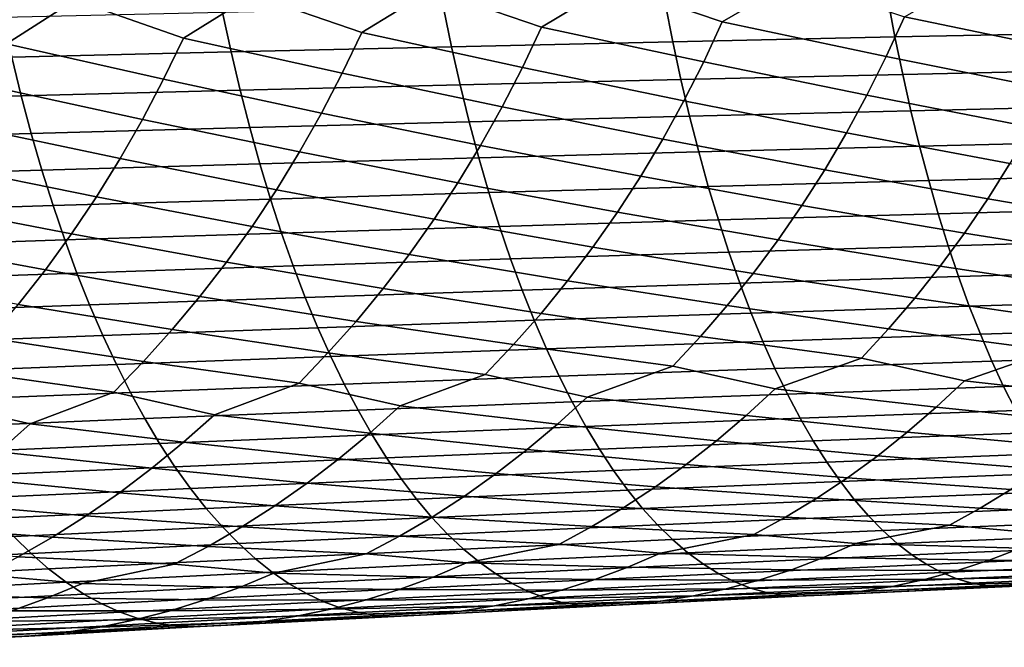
# Model space of a CAD drawing. Header units: metres. Extents: x -240 to 45, y -77 to 27.
# Tile 217 of 256: x -132.63 to -123.21, y -11.44 to -5.45. Entities that reach past the tile are written whole.
import ezdxf

# ---------------------------------------------------------------- set-up
doc = ezdxf.new("R2010")
doc.units = ezdxf.units.M
doc.layers.add('solid_102011X2', color=7, linetype='CONTINUOUS')

msp = doc.modelspace()

# ---------------------------------------------------------------- linework, layer by layer
at = {"layer": 'solid_102011X2'}
for points in [[(-125.910057, -5.467137, 351.451813), (-126.960518, -5.109816, 350.715637), (-126.503014, -4.702684, 350.723907), (-125.220436, -5.063738, 351.547668)], [(-129.359665, -5.568581, 349.746002), (-130.402954, -5.206533, 348.961426), (-129.938507, -4.791119, 348.984985), (-128.688156, -5.157418, 349.853363)], [(-127.641075, -5.51705, 350.61377), (-128.688156, -5.157418, 349.853363), (-128.227127, -4.746205, 349.869293), (-126.960518, -5.109816, 350.715637)], [(-132.757919, -5.676454, 347.923279), (-133.792282, -5.309257, 347.090515), (-133.32132, -4.885087, 347.129272), (-132.104462, -5.25715, 348.040283)], [(-131.06543, -5.62172, 348.848999), (-132.104462, -5.25715, 348.040283), (-131.636703, -4.837417, 348.071472), (-130.402954, -5.206533, 348.961426)], [(-124.341141, -5.797215, 352.422791), (-125.910057, -5.467137, 351.451813), (-125.220436, -5.063738, 351.547668), (-124.167023, -5.418855, 352.259583)], [(-122.582481, -5.747234, 353.201263), (-124.167023, -5.418855, 352.259583), (-123.468346, -5.019194, 352.348999), (-122.412384, -5.372215, 353.036621)], [(-127.823227, -5.902432, 350.774078), (-129.359665, -5.568581, 349.746002), (-128.688156, -5.157418, 349.853363), (-127.641075, -5.51705, 350.61377)], [(-126.088196, -5.848952, 351.613556), (-127.641075, -5.51705, 350.61377), (-126.960518, -5.109816, 350.715637), (-125.910057, -5.467137, 351.451813)], [(-131.255585, -6.014572, 349.006378), (-132.757919, -5.676454, 347.923279), (-132.104462, -5.25715, 348.040283), (-131.06543, -5.62172, 348.848999)], [(-129.545822, -5.957643, 349.904846), (-131.06543, -5.62172, 348.848999), (-130.402954, -5.206533, 348.961426), (-129.359665, -5.568581, 349.746002)], [(-126.45787, -5.287278, 371.92215), (-126.384621, -5.656425, 371.71933), (-124.258102, -5.610872, 372.384796), (-124.327484, -5.244699, 372.587158)], [(-124.327484, -5.244699, 372.587158), (-124.258102, -5.610872, 372.384796), (-122.122787, -5.567054, 373.017334), (-122.188316, -5.203743, 373.219208)], [(-130.691223, -5.37723, 370.494934), (-130.610184, -5.752664, 370.291229), (-128.502075, -5.703695, 371.021332), (-128.579208, -5.33146, 371.224579)], [(-128.579208, -5.33146, 371.224579), (-128.502075, -5.703695, 371.021332), (-126.384621, -5.656425, 371.71933), (-126.45787, -5.287278, 371.92215)], [(-132.793655, -5.424571, 369.733551), (-132.708694, -5.803315, 369.529419), (-130.610184, -5.752664, 370.291229), (-130.691223, -5.37723, 370.494934)], [(-124.167023, -5.418855, 352.259583), (-122.582481, -5.747234, 353.201263), (-122.763603, -6.113874, 353.377075), (-124.341141, -5.797215, 352.422791)], [(-127.641075, -5.51705, 350.61377), (-126.088196, -5.848952, 351.613556), (-126.277885, -6.222272, 351.786285), (-127.823227, -5.902432, 350.774078)], [(-125.910057, -5.467137, 351.451813), (-124.341141, -5.797215, 352.422791), (-124.52655, -6.16714, 352.597076), (-126.088196, -5.848952, 351.613556)], [(-131.06543, -5.62172, 348.848999), (-129.545822, -5.957643, 349.904846), (-129.74408, -6.338083, 350.074524), (-131.255585, -6.014572, 349.006378)], [(-129.359665, -5.568581, 349.746002), (-127.823227, -5.902432, 350.774078), (-128.017197, -6.279258, 350.945282), (-129.545822, -5.957643, 349.904846)], [(-126.384621, -5.656425, 371.71933), (-126.306503, -6.016821, 371.503021), (-124.184113, -5.968364, 372.168976), (-124.258102, -5.610872, 372.384796)], [(-124.258102, -5.610872, 372.384796), (-124.184113, -5.968364, 372.168976), (-122.052902, -5.921753, 372.802002), (-122.122787, -5.567054, 373.017334)], [(-132.757919, -5.676454, 347.923279), (-131.255585, -6.014572, 349.006378), (-131.458115, -6.398735, 349.1745), (-132.952087, -6.073206, 348.079193)], [(-130.610184, -5.752664, 370.291229), (-130.523758, -6.1192, 370.073975), (-128.4198, -6.067106, 370.804565), (-128.502075, -5.703695, 371.021332)], [(-128.502075, -5.703695, 371.021332), (-128.4198, -6.067106, 370.804565), (-126.306503, -6.016821, 371.503021), (-126.384621, -5.656425, 371.71933)], [(-134.797318, -5.855628, 368.736328), (-134.702499, -6.228736, 368.518127), (-132.618073, -6.173083, 369.311676), (-132.708694, -5.803315, 369.529419)], [(-132.708694, -5.803315, 369.529419), (-132.618073, -6.173083, 369.311676), (-130.523758, -6.1192, 370.073975), (-130.610184, -5.752664, 370.291229)], [(-124.341141, -5.797215, 352.422791), (-122.763603, -6.113874, 353.377075), (-122.95546, -6.471582, 353.563812), (-124.52655, -6.16714, 352.597076)], [(-127.823227, -5.902432, 350.774078), (-126.277885, -6.222272, 351.786285), (-126.478851, -6.586534, 351.969788), (-128.017197, -6.279258, 350.945282)], [(-126.088196, -5.848952, 351.613556), (-124.52655, -6.16714, 352.597076), (-124.722961, -6.52807, 352.782166), (-126.277885, -6.222272, 351.786285)], [(-124.184113, -5.968364, 372.168976), (-124.105606, -6.316617, 371.940002), (-121.97876, -6.267285, 372.573517), (-122.052902, -5.921753, 372.802002)], [(-131.255585, -6.014572, 349.006378), (-129.74408, -6.338083, 350.074524), (-129.954132, -6.709327, 350.254761), (-131.458115, -6.398735, 349.1745)], [(-129.545822, -5.957643, 349.904846), (-128.017197, -6.279258, 350.945282), (-128.222702, -6.646958, 351.127136), (-129.74408, -6.338083, 350.074524)], [(-128.4198, -6.067106, 370.804565), (-128.33252, -6.421127, 370.574524), (-126.223618, -6.367904, 371.273529), (-126.306503, -6.016821, 371.503021)], [(-126.306503, -6.016821, 371.503021), (-126.223618, -6.367904, 371.273529), (-124.105606, -6.316617, 371.940002), (-124.184113, -5.968364, 372.168976)], [(-132.952087, -6.073206, 348.079193), (-131.458115, -6.398735, 349.1745), (-131.672714, -6.773628, 349.353149), (-133.15889, -6.461199, 348.245758)], [(-132.618073, -6.173083, 369.311676), (-132.521927, -6.533299, 369.080688), (-130.432053, -6.476266, 369.843445), (-130.523758, -6.1192, 370.073975)], [(-130.523758, -6.1192, 370.073975), (-130.432053, -6.476266, 369.843445), (-128.33252, -6.421127, 370.574524), (-128.4198, -6.067106, 370.804565)], [(-134.702499, -6.228736, 368.518127), (-134.601883, -6.592207, 368.286652), (-132.521927, -6.533299, 369.080688), (-132.618073, -6.173083, 369.311676)], [(-124.52655, -6.16714, 352.597076), (-122.95546, -6.471582, 353.563812), (-123.157768, -6.819822, 353.761169), (-124.722961, -6.52807, 352.782166)], [(-128.017197, -6.279258, 350.945282), (-126.478851, -6.586534, 351.969788), (-126.690773, -6.941194, 352.163757), (-128.222702, -6.646958, 351.127136)], [(-126.277885, -6.222272, 351.786285), (-124.722961, -6.52807, 352.782166), (-124.930084, -6.879468, 352.977844), (-126.478851, -6.586534, 351.969788)], [(-124.105606, -6.316617, 371.940002), (-124.022713, -6.655101, 371.698212), (-121.900467, -6.603125, 372.332306), (-121.97876, -6.267285, 372.573517)], [(-131.458115, -6.398735, 349.1745), (-129.954132, -6.709327, 350.254761), (-130.175659, -7.070822, 350.445343), (-131.672714, -6.773628, 349.353149)], [(-129.74408, -6.338083, 350.074524), (-128.222702, -6.646958, 351.127136), (-128.439438, -7.004983, 351.319427), (-129.954132, -6.709327, 350.254761)], [(-128.33252, -6.421127, 370.574524), (-128.240372, -6.765219, 370.331665), (-126.136108, -6.709139, 371.031189), (-126.223618, -6.367904, 371.273529)], [(-126.223618, -6.367904, 371.273529), (-126.136108, -6.709139, 371.031189), (-124.022713, -6.655101, 371.698212), (-124.105606, -6.316617, 371.940002)], [(-133.15889, -6.461199, 348.245758), (-131.672714, -6.773628, 349.353149), (-131.899033, -7.138694, 349.542023), (-133.378036, -6.839846, 348.42276)], [(-132.521927, -6.533299, 369.080688), (-132.420425, -6.883414, 368.836761), (-130.335236, -6.823317, 369.600067), (-130.432053, -6.476266, 369.843445)], [(-130.432053, -6.476266, 369.843445), (-130.335236, -6.823317, 369.600067), (-128.240372, -6.765219, 370.331665), (-128.33252, -6.421127, 370.574524)], [(-134.601883, -6.592207, 368.286652), (-134.495651, -6.945487, 368.042236), (-132.420425, -6.883414, 368.836761), (-132.521927, -6.533299, 369.080688)], [(-126.478851, -6.586534, 351.969788), (-124.930084, -6.879468, 352.977844), (-125.147858, -7.220805, 353.183685), (-126.690773, -6.941194, 352.163757)], [(-124.722961, -6.52807, 352.782166), (-123.157768, -6.819822, 353.761169), (-123.370483, -7.158072, 353.968781), (-124.930084, -6.879468, 352.977844)], [(-128.222702, -6.646958, 351.127136), (-126.690773, -6.941194, 352.163757), (-126.913612, -7.285719, 352.367859), (-128.439438, -7.004983, 351.319427)], [(-126.136108, -6.709139, 371.031189), (-126.044098, -7.039996, 370.776428), (-123.93557, -6.98329, 371.444), (-124.022713, -6.655101, 371.698212)], [(-124.022713, -6.655101, 371.698212), (-123.93557, -6.98329, 371.444), (-121.818161, -6.928749, 372.078674), (-121.900467, -6.603125, 372.332306)], [(-131.672714, -6.773628, 349.353149), (-130.175659, -7.070822, 350.445343), (-130.4086, -7.422025, 350.645874), (-131.899033, -7.138694, 349.542023)], [(-130.335236, -6.823317, 369.600067), (-130.233444, -7.159815, 369.344177), (-128.143478, -7.098845, 370.076324), (-128.240372, -6.765219, 370.331665)], [(-129.954132, -6.709327, 350.254761), (-128.439438, -7.004983, 351.319427), (-128.667328, -7.352798, 351.521729), (-130.175659, -7.070822, 350.445343)], [(-128.240372, -6.765219, 370.331665), (-128.143478, -7.098845, 370.076324), (-126.044098, -7.039996, 370.776428), (-126.136108, -6.709139, 371.031189)], [(-133.378036, -6.839846, 348.42276), (-131.899033, -7.138694, 349.542023), (-132.137039, -7.493385, 349.740784), (-133.609161, -7.208584, 348.609955)], [(-132.420425, -6.883414, 368.836761), (-132.31369, -7.222883, 368.580322), (-130.233444, -7.159815, 369.344177), (-130.335236, -6.823317, 369.600067)], [(-123.157768, -6.819822, 353.761169), (-121.581879, -7.097535, 354.722595), (-121.799896, -7.422377, 354.941772), (-123.370483, -7.158072, 353.968781)], [(-134.495651, -6.945487, 368.042236), (-134.383972, -7.288027, 367.785248), (-132.31369, -7.222883, 368.580322), (-132.420425, -6.883414, 368.836761)], [(-126.690773, -6.941194, 352.163757), (-125.147858, -7.220805, 353.183685), (-125.376503, -7.551574, 353.39917), (-126.913612, -7.285719, 352.367859)], [(-124.930084, -6.879468, 352.977844), (-123.370483, -7.158072, 353.968781), (-123.593811, -7.485827, 354.186127), (-125.147858, -7.220805, 353.183685)], [(-123.93557, -6.98329, 371.444), (-123.844292, -7.300671, 371.177765), (-121.731956, -7.243649, 371.813049), (-121.818161, -6.928749, 372.078674)], [(-128.439438, -7.004983, 351.319427), (-126.913612, -7.285719, 352.367859), (-127.147552, -7.619599, 352.581482), (-128.667328, -7.352798, 351.521729)], [(-128.143478, -7.098845, 370.076324), (-128.042007, -7.421486, 369.808899), (-125.947731, -7.359957, 370.509583), (-126.044098, -7.039996, 370.776428)], [(-126.044098, -7.039996, 370.776428), (-125.947731, -7.359957, 370.509583), (-123.844292, -7.300671, 371.177765), (-123.93557, -6.98329, 371.444)], [(-131.899033, -7.138694, 349.542023), (-130.4086, -7.422025, 350.645874), (-130.653152, -7.762418, 350.855804), (-132.137039, -7.493385, 349.740784)], [(-130.175659, -7.070822, 350.445343), (-128.667328, -7.352798, 351.521729), (-128.90657, -7.689887, 351.733521), (-130.4086, -7.422025, 350.645874)], [(-130.233444, -7.159815, 369.344177), (-130.126816, -7.485233, 369.076141), (-128.042007, -7.421486, 369.808899), (-128.143478, -7.098845, 370.076324)], [(-123.370483, -7.158072, 353.968781), (-121.799896, -7.422377, 354.941772), (-122.027031, -7.736274, 355.170837), (-123.593811, -7.485827, 354.186127)], [(-134.383972, -7.288027, 367.785248), (-134.266983, -7.619292, 367.516083), (-132.201904, -7.551176, 368.311737), (-132.31369, -7.222883, 368.580322)], [(-133.609161, -7.208584, 348.609955), (-132.137039, -7.493385, 349.740784), (-132.386871, -7.837178, 349.948853), (-133.852219, -7.56686, 348.806946)], [(-132.31369, -7.222883, 368.580322), (-132.201904, -7.551176, 368.311737), (-130.126816, -7.485233, 369.076141), (-130.233444, -7.159815, 369.344177)], [(-125.147858, -7.220805, 353.183685), (-123.593811, -7.485827, 354.186127), (-123.8265, -7.802563, 354.413269), (-125.376503, -7.551574, 353.39917)], [(-123.844292, -7.300671, 371.177765), (-123.749039, -7.606762, 370.899933), (-121.641991, -7.547348, 371.535828), (-121.731956, -7.243649, 371.813049)], [(-126.913612, -7.285719, 352.367859), (-125.376503, -7.551574, 353.39917), (-125.614731, -7.871243, 353.62442), (-127.147552, -7.619599, 352.581482)], [(-125.947731, -7.359957, 370.509583), (-125.847168, -7.668538, 370.23111), (-123.749039, -7.606762, 370.899933), (-123.844292, -7.300671, 371.177765)], [(-130.4086, -7.422025, 350.645874), (-128.90657, -7.689887, 351.733521), (-129.155869, -8.015703, 351.954956), (-130.653152, -7.762418, 350.855804)], [(-130.126816, -7.485233, 369.076141), (-130.015549, -7.799079, 368.796448), (-127.936104, -7.732652, 369.529816), (-128.042007, -7.421486, 369.808899)], [(-128.667328, -7.352798, 351.521729), (-127.147552, -7.619599, 352.581482), (-127.391327, -7.942296, 352.80481), (-128.90657, -7.689887, 351.733521)], [(-128.042007, -7.421486, 369.808899), (-127.936104, -7.732652, 369.529816), (-125.847168, -7.668538, 370.23111), (-125.947731, -7.359957, 370.509583)], [(-132.137039, -7.493385, 349.740784), (-130.653152, -7.762418, 350.855804), (-130.90799, -8.091449, 351.075317), (-132.386871, -7.837178, 349.948853)], [(-132.201904, -7.551176, 368.311737), (-132.085251, -7.867796, 368.031433), (-130.015549, -7.799079, 368.796448), (-130.126816, -7.485233, 369.076141)], [(-123.593811, -7.485827, 354.186127), (-122.027031, -7.736274, 355.170837), (-122.262924, -8.038734, 355.409454), (-123.8265, -7.802563, 354.413269)], [(-134.266983, -7.619292, 367.516083), (-134.144913, -7.938778, 367.235199), (-132.085251, -7.867796, 368.031433), (-132.201904, -7.551176, 368.311737)], [(-133.852219, -7.56686, 348.806946), (-132.386871, -7.837178, 349.948853), (-132.647247, -8.169514, 350.166443), (-134.107361, -7.914148, 349.013153)], [(-127.147552, -7.619599, 352.581482), (-125.614731, -7.871243, 353.62442), (-125.862175, -8.179307, 353.8591), (-127.391327, -7.942296, 352.80481)], [(-125.847168, -7.668538, 370.23111), (-125.742561, -7.965258, 369.941437), (-123.649956, -7.901087, 370.610901), (-123.749039, -7.606762, 370.899933)], [(-125.376503, -7.551574, 353.39917), (-123.8265, -7.802563, 354.413269), (-124.068176, -8.10778, 354.649902), (-125.614731, -7.871243, 353.62442)], [(-123.749039, -7.606762, 370.899933), (-123.649956, -7.901087, 370.610901), (-121.548409, -7.839372, 371.247467), (-121.641991, -7.547348, 371.535828)], [(-128.90657, -7.689887, 351.733521), (-127.391327, -7.942296, 352.80481), (-127.644539, -8.253299, 353.037537), (-129.155869, -8.015703, 351.954956)], [(-127.936104, -7.732652, 369.529816), (-127.825943, -8.031857, 369.239471), (-125.742561, -7.965258, 369.941437), (-125.847168, -7.668538, 370.23111)], [(-132.085251, -7.867796, 368.031433), (-131.963898, -8.172249, 367.739838), (-129.899811, -8.100863, 368.505493), (-130.015549, -7.799079, 368.796448)], [(-130.653152, -7.762418, 350.855804), (-129.155869, -8.015703, 351.954956), (-129.414856, -8.329735, 352.185699), (-130.90799, -8.091449, 351.075317)], [(-130.015549, -7.799079, 368.796448), (-129.899811, -8.100863, 368.505493), (-127.825943, -8.031857, 369.239471), (-127.936104, -7.732652, 369.529816)], [(-123.8265, -7.802563, 354.413269), (-122.262924, -8.038734, 355.409454), (-122.507225, -8.329278, 355.657257), (-124.068176, -8.10778, 354.649902)], [(-134.144913, -7.938778, 367.235199), (-134.017914, -8.24599, 366.942993), (-131.963898, -8.172249, 367.739838), (-132.085251, -7.867796, 368.031433)], [(-132.386871, -7.837178, 349.948853), (-130.90799, -8.091449, 351.075317), (-131.172729, -8.408598, 351.304108), (-132.647247, -8.169514, 350.166443)], [(-125.614731, -7.871243, 353.62442), (-124.068176, -8.10778, 354.649902), (-124.318474, -8.400994, 354.895721), (-125.862175, -8.179307, 353.8591)], [(-125.742561, -7.965258, 369.941437), (-125.634064, -8.249652, 369.640961), (-123.547188, -8.183187, 370.311127), (-123.649956, -7.901087, 370.610901)], [(-123.649956, -7.901087, 370.610901), (-123.547188, -8.183187, 370.311127), (-121.451347, -8.119265, 370.948364), (-121.548409, -7.839372, 371.247467)], [(-127.825943, -8.031857, 369.239471), (-127.711685, -8.318636, 368.938354), (-125.634064, -8.249652, 369.640961), (-125.742561, -7.965258, 369.941437)], [(-127.391327, -7.942296, 352.80481), (-125.862175, -8.179307, 353.8591), (-126.118469, -8.475281, 354.102905), (-127.644539, -8.253299, 353.037537)], [(-131.963898, -8.172249, 367.739838), (-131.838043, -8.464058, 367.437408), (-129.77977, -8.390113, 368.203705), (-129.899811, -8.100863, 368.505493)], [(-130.90799, -8.091449, 351.075317), (-129.414856, -8.329735, 352.185699), (-129.683136, -8.631484, 352.425446), (-131.172729, -8.408598, 351.304108)], [(-129.899811, -8.100863, 368.505493), (-129.77977, -8.390113, 368.203705), (-127.711685, -8.318636, 368.938354), (-127.825943, -8.031857, 369.239471)], [(-129.155869, -8.015703, 351.954956), (-127.644539, -8.253299, 353.037537), (-127.906822, -8.552117, 353.279327), (-129.414856, -8.329735, 352.185699)], [(-134.017914, -8.24599, 366.942993), (-133.886215, -8.540445, 366.639923), (-131.838043, -8.464058, 367.437408), (-131.963898, -8.172249, 367.739838)], [(-132.647247, -8.169514, 350.166443), (-131.172729, -8.408598, 351.304108), (-131.446991, -8.713363, 351.541809), (-132.91777, -8.489868, 350.393219)], [(-125.862175, -8.179307, 353.8591), (-124.318474, -8.400994, 354.895721), (-124.577019, -8.681755, 355.15033), (-126.118469, -8.475281, 354.102905)], [(-125.634064, -8.249652, 369.640961), (-125.521843, -8.521291, 369.330231), (-123.440903, -8.452633, 370.001068), (-123.547188, -8.183187, 370.311127)], [(-124.068176, -8.10778, 354.649902), (-122.507225, -8.329278, 355.657257), (-122.75956, -8.607458, 355.91394), (-124.318474, -8.400994, 354.895721)], [(-123.547188, -8.183187, 370.311127), (-123.440903, -8.452633, 370.001068), (-121.35096, -8.386604, 370.639008), (-121.451347, -8.119265, 370.948364)], [(-127.644539, -8.253299, 353.037537), (-126.118469, -8.475281, 354.102905), (-126.383224, -8.758705, 354.355438), (-127.906822, -8.552117, 353.279327)], [(-127.711685, -8.318636, 368.938354), (-127.593513, -8.592553, 368.626923), (-125.521843, -8.521291, 369.330231), (-125.634064, -8.249652, 369.640961)], [(-129.77977, -8.390113, 368.203705), (-129.655609, -8.666392, 367.891571), (-127.593513, -8.592553, 368.626923), (-127.711685, -8.318636, 368.938354)], [(-129.414856, -8.329735, 352.185699), (-127.906822, -8.552117, 353.279327), (-128.17778, -8.838288, 353.529785), (-129.683136, -8.631484, 352.425446)], [(-133.886215, -8.540445, 366.639923), (-133.749985, -8.8217, 366.326477), (-131.70787, -8.742784, 367.124634), (-131.838043, -8.464058, 367.437408)], [(-131.838043, -8.464058, 367.437408), (-131.70787, -8.742784, 367.124634), (-129.655609, -8.666392, 367.891571), (-129.77977, -8.390113, 368.203705)], [(-131.172729, -8.408598, 351.304108), (-129.683136, -8.631484, 352.425446), (-129.960281, -8.920484, 352.673859), (-131.446991, -8.713363, 351.541809)], [(-126.118469, -8.475281, 354.102905), (-124.577019, -8.681755, 355.15033), (-125.404854, -8.973893, 355.17038), (-126.383224, -8.758705, 354.355438)], [(-125.521843, -8.521291, 369.330231), (-125.40609, -8.779752, 369.009674), (-123.331261, -8.709006, 369.681244), (-123.440903, -8.452633, 370.001068)], [(-124.318474, -8.400994, 354.895721), (-122.75956, -8.607458, 355.91394), (-123.593979, -8.896664, 355.941803), (-124.577019, -8.681755, 355.15033)], [(-123.440903, -8.452633, 370.001068), (-123.331261, -8.709006, 369.681244), (-121.247414, -8.640973, 370.319916), (-121.35096, -8.386604, 370.639008)], [(-132.91777, -8.489868, 350.393219), (-131.446991, -8.713363, 351.541809), (-131.730347, -9.005271, 351.788177), (-133.198013, -8.797732, 350.628937)], [(-127.906822, -8.552117, 353.279327), (-126.383224, -8.758705, 354.355438), (-127.204468, -9.05382, 354.368134), (-128.17778, -8.838288, 353.529785)], [(-127.593513, -8.592553, 368.626923), (-127.471611, -8.853183, 368.305634), (-125.40609, -8.779752, 369.009674), (-125.521843, -8.521291, 369.330231)], [(-131.70787, -8.742784, 367.124634), (-131.573578, -9.007992, 366.801941), (-129.527542, -8.929271, 367.56958), (-129.655609, -8.666392, 367.891571)], [(-129.683136, -8.631484, 352.425446), (-128.17778, -8.838288, 353.529785), (-128.992432, -9.136423, 353.535553), (-129.960281, -8.920484, 352.673859)], [(-129.655609, -8.666392, 367.891571), (-129.527542, -8.929271, 367.56958), (-127.471611, -8.853183, 368.305634), (-127.593513, -8.592553, 368.626923)], [(-122.75956, -8.607458, 355.91394), (-121.772224, -8.822152, 356.681976), (-122.035545, -9.072721, 356.956421), (-123.593979, -8.896664, 355.941803)], [(-123.331261, -8.709006, 369.681244), (-123.21843, -8.951906, 369.352081), (-121.140846, -8.881972, 369.991516), (-121.247414, -8.640973, 370.319916)], [(-133.749985, -8.8217, 366.326477), (-133.609451, -9.089316, 366.003143), (-131.573578, -9.007992, 366.801941), (-131.70787, -8.742784, 367.124634)], [(-131.446991, -8.713363, 351.541809), (-129.960281, -8.920484, 352.673859), (-130.768356, -9.221682, 352.673187), (-131.730347, -9.005271, 351.788177)], [(-126.383224, -8.758705, 354.355438), (-125.404854, -8.973893, 355.17038), (-125.681328, -9.229181, 355.440552), (-127.204468, -9.05382, 354.368134)], [(-125.40609, -8.779752, 369.009674), (-125.286964, -9.02463, 368.679779), (-123.21843, -8.951906, 369.352081), (-123.331261, -8.709006, 369.681244)], [(-124.577019, -8.681755, 355.15033), (-123.593979, -8.896664, 355.941803), (-123.863876, -9.149555, 356.214142), (-125.404854, -8.973893, 355.17038)], [(-133.198013, -8.797732, 350.628937), (-131.730347, -9.005271, 351.788177), (-132.53186, -9.309576, 351.781494), (-133.487579, -9.092629, 350.873199)], [(-129.527542, -8.929271, 367.56958), (-129.395737, -9.178336, 367.238251), (-127.346169, -9.100115, 367.975006), (-127.471611, -8.853183, 368.305634)], [(-128.17778, -8.838288, 353.529785), (-127.204468, -9.05382, 354.368134), (-127.487511, -9.31158, 354.636169), (-128.992432, -9.136423, 353.535553)], [(-127.471611, -8.853183, 368.305634), (-127.346169, -9.100115, 367.975006), (-125.286964, -9.02463, 368.679779), (-125.40609, -8.779752, 369.009674)], [(-131.573578, -9.007992, 366.801941), (-131.435394, -9.259265, 366.469879), (-129.395737, -9.178336, 367.238251), (-129.527542, -8.929271, 367.56958)], [(-129.960281, -8.920484, 352.673859), (-128.992432, -9.136423, 353.535553), (-129.282043, -9.396727, 353.801453), (-130.768356, -9.221682, 352.673187)], [(-123.593979, -8.896664, 355.941803), (-122.035545, -9.072721, 356.956421), (-122.305382, -9.309711, 357.238647), (-123.863876, -9.149555, 356.214142)], [(-123.21843, -8.951906, 369.352081), (-123.102592, -9.180967, 369.01416), (-121.031448, -9.109241, 369.654358), (-121.140846, -8.881972, 369.991516)], [(-133.609451, -9.089316, 366.003143), (-133.464844, -9.342874, 365.670349), (-131.435394, -9.259265, 366.469879), (-131.573578, -9.007992, 366.801941)], [(-131.730347, -9.005271, 351.788177), (-130.768356, -9.221682, 352.673187), (-131.064545, -9.484602, 352.93692), (-132.53186, -9.309576, 351.781494)], [(-127.346169, -9.100115, 367.975006), (-127.217377, -9.332982, 367.635559), (-125.164665, -9.255557, 368.341064), (-125.286964, -9.02463, 368.679779)], [(-125.404854, -8.973893, 355.17038), (-123.863876, -9.149555, 356.214142), (-124.140472, -9.388766, 356.494202), (-125.681328, -9.229181, 355.440552)], [(-125.286964, -9.02463, 368.679779), (-125.164665, -9.255557, 368.341064), (-123.102592, -9.180967, 369.01416), (-123.21843, -8.951906, 369.352081)], [(-133.487579, -9.092629, 350.873199), (-132.53186, -9.309576, 351.781494), (-132.83461, -9.575183, 352.043091), (-134.282562, -9.400084, 350.860992)], [(-129.395737, -9.178336, 367.238251), (-129.260422, -9.413215, 366.898041), (-127.217377, -9.332982, 367.635559), (-127.346169, -9.100115, 367.975006)], [(-128.992432, -9.136423, 353.535553), (-127.487511, -9.31158, 354.636169), (-127.777618, -9.555443, 354.911896), (-129.282043, -9.396727, 353.801453)], [(-127.204468, -9.05382, 354.368134), (-125.681328, -9.229181, 355.440552), (-125.964684, -9.470684, 355.718475), (-127.487511, -9.31158, 354.636169)], [(-131.435394, -9.259265, 366.469879), (-131.293518, -9.496227, 366.128937), (-129.260422, -9.413215, 366.898041), (-129.395737, -9.178336, 367.238251)], [(-130.768356, -9.221682, 352.673187), (-129.282043, -9.396727, 353.801453), (-129.578903, -9.64302, 354.075012), (-131.064545, -9.484602, 352.93692)], [(-125.681328, -9.229181, 355.440552), (-124.140472, -9.388766, 356.494202), (-124.423347, -9.613897, 356.781647), (-125.964684, -9.470684, 355.718475)], [(-125.164665, -9.255557, 368.341064), (-125.039375, -9.472172, 367.99411), (-122.983917, -9.395832, 368.667969), (-123.102592, -9.180967, 369.01416)], [(-123.863876, -9.149555, 356.214142), (-122.305382, -9.309711, 357.238647), (-122.581322, -9.532726, 357.52829), (-124.140472, -9.388766, 356.494202)], [(-133.464844, -9.342874, 365.670349), (-133.31636, -9.581992, 365.328705), (-131.293518, -9.496227, 366.128937), (-131.435394, -9.259265, 366.469879)], [(-132.53186, -9.309576, 351.781494), (-131.064545, -9.484602, 352.93692), (-131.368149, -9.733392, 353.208313), (-132.83461, -9.575183, 352.043091)], [(-127.487511, -9.31158, 354.636169), (-125.964684, -9.470684, 355.718475), (-126.254478, -9.697996, 356.003693), (-127.777618, -9.555443, 354.911896)], [(-127.217377, -9.332982, 367.635559), (-127.085434, -9.551417, 367.287811), (-125.039375, -9.472172, 367.99411), (-125.164665, -9.255557, 368.341064)], [(-131.293518, -9.496227, 366.128937), (-131.148178, -9.718509, 365.779663), (-129.121796, -9.633539, 366.54953), (-129.260422, -9.413215, 366.898041)], [(-129.282043, -9.396727, 353.801453), (-127.777618, -9.555443, 354.911896), (-128.074341, -9.785001, 355.194946), (-129.578903, -9.64302, 354.075012)], [(-129.260422, -9.413215, 366.898041), (-129.121796, -9.633539, 366.54953), (-127.085434, -9.551417, 367.287811), (-127.217377, -9.332982, 367.635559)], [(-125.039375, -9.472172, 367.99411), (-124.911285, -9.674135, 367.639374), (-122.862602, -9.596162, 368.314026), (-122.983917, -9.395832, 368.667969)], [(-124.140472, -9.388766, 356.494202), (-122.581322, -9.532726, 357.52829), (-122.862938, -9.741395, 357.82486), (-124.423347, -9.613897, 356.781647)], [(-133.31636, -9.581992, 365.328705), (-133.164261, -9.806297, 364.978699), (-131.148178, -9.718509, 365.779663), (-131.293518, -9.496227, 366.128937)], [(-131.064545, -9.484602, 352.93692), (-129.578903, -9.64302, 354.075012), (-129.882553, -9.874887, 354.355865), (-131.368149, -9.733392, 353.208313)], [(-127.085434, -9.551417, 367.287811), (-126.950546, -9.755078, 366.932281), (-124.911285, -9.674135, 367.639374), (-125.039375, -9.472172, 367.99411)], [(-125.964684, -9.470684, 355.718475), (-124.423347, -9.613897, 356.781647), (-124.712067, -9.824571, 357.076019), (-126.254478, -9.697996, 356.003693)], [(-132.83461, -9.575183, 352.043091), (-131.368149, -9.733392, 353.208313), (-131.678726, -9.967634, 353.486969), (-133.144974, -9.826538, 352.312286)], [(-129.121796, -9.633539, 366.54953), (-128.980072, -9.838963, 366.193207), (-126.950546, -9.755078, 366.932281), (-127.085434, -9.551417, 367.287811)], [(-127.777618, -9.555443, 354.911896), (-126.254478, -9.697996, 356.003693), (-126.550285, -9.910737, 356.295868), (-128.074341, -9.785001, 355.194946)], [(-124.911285, -9.674135, 367.639374), (-124.780609, -9.861148, 367.277435), (-122.738823, -9.781661, 367.952911), (-122.862602, -9.596162, 368.314026)], [(-131.148178, -9.718509, 365.779663), (-130.999588, -9.925758, 365.422577), (-128.980072, -9.838963, 366.193207), (-129.121796, -9.633539, 366.54953)], [(-129.578903, -9.64302, 354.075012), (-128.074341, -9.785001, 355.194946), (-128.377243, -9.999867, 355.484894), (-129.882553, -9.874887, 354.355865)], [(-126.950546, -9.755078, 366.932281), (-126.812927, -9.943664, 366.56955), (-124.780609, -9.861148, 367.277435), (-124.911285, -9.674135, 367.639374)], [(-126.254478, -9.697996, 356.003693), (-124.712067, -9.824571, 357.076019), (-125.006172, -10.020446, 357.376892), (-126.550285, -9.910737, 356.295868)], [(-124.423347, -9.613897, 356.781647), (-122.862938, -9.741395, 357.82486), (-123.149803, -9.935379, 358.12793), (-124.712067, -9.824571, 357.076019)], [(-133.164261, -9.806297, 364.978699), (-133.008759, -10.015437, 364.62085), (-130.999588, -9.925758, 365.422577), (-131.148178, -9.718509, 365.779663)], [(-131.368149, -9.733392, 353.208313), (-129.882553, -9.874887, 354.355865), (-130.192535, -10.091941, 354.643585), (-131.678726, -9.967634, 353.486969)], [(-128.980072, -9.838963, 366.193207), (-128.83548, -10.029181, 365.829651), (-126.812927, -9.943664, 366.56955), (-126.950546, -9.755078, 366.932281)], [(-128.074341, -9.785001, 355.194946), (-126.550285, -9.910737, 356.295868), (-126.851639, -10.108559, 356.594513), (-128.377243, -9.999867, 355.484894)], [(-124.780609, -9.861148, 367.277435), (-124.64753, -10.032913, 366.908875), (-122.612778, -9.952036, 367.585175), (-122.738823, -9.781661, 367.952911)], [(-133.144974, -9.826538, 352.312286), (-131.678726, -9.967634, 353.486969), (-131.995804, -10.186932, 353.772461), (-133.462494, -10.063216, 352.588715)], [(-130.999588, -9.925758, 365.422577), (-130.847977, -10.11767, 365.058258), (-128.83548, -10.029181, 365.829651), (-128.980072, -9.838963, 366.193207)], [(-129.882553, -9.874887, 354.355865), (-128.377243, -9.999867, 355.484894), (-128.685837, -10.199693, 355.781311), (-130.192535, -10.091941, 354.643585)], [(-126.812927, -9.943664, 366.56955), (-126.672791, -10.116876, 366.200134), (-124.64753, -10.032913, 366.908875), (-124.780609, -9.861148, 367.277435)], [(-124.712067, -9.824571, 357.076019), (-123.149803, -9.935379, 358.12793), (-123.441658, -10.11435, 358.437012), (-125.006172, -10.020446, 357.376892)], [(-133.008759, -10.015437, 364.62085), (-132.850098, -10.209101, 364.255737), (-130.847977, -10.11767, 365.058258), (-130.999588, -9.925758, 365.422577)], [(-131.678726, -9.967634, 353.486969), (-130.192535, -10.091941, 354.643585), (-130.508377, -10.293822, 354.937775), (-131.995804, -10.186932, 353.772461)], [(-128.83548, -10.029181, 365.829651), (-128.688248, -10.203895, 365.459442), (-126.672791, -10.116876, 366.200134), (-126.812927, -9.943664, 366.56955)], [(-126.550285, -9.910737, 356.295868), (-125.006172, -10.020446, 357.376892), (-125.30542, -10.20119, 357.683716), (-126.851639, -10.108559, 356.594513)], [(-124.64753, -10.032913, 366.908875), (-124.51226, -10.189162, 366.53421), (-122.484657, -10.107019, 367.211395), (-122.612778, -9.952036, 367.585175)], [(-123.149803, -9.935379, 358.12793), (-121.567368, -10.030633, 359.158508), (-121.855896, -10.192664, 359.475494), (-123.441658, -10.11435, 358.437012)], [(-133.462494, -10.063216, 352.588715), (-131.995804, -10.186932, 353.772461), (-132.318893, -10.390924, 354.064392), (-133.786667, -10.284817, 352.871948)], [(-130.847977, -10.11767, 365.058258), (-130.693588, -10.293941, 364.687225), (-128.688248, -10.203895, 365.459442), (-128.83548, -10.029181, 365.829651)], [(-128.377243, -9.999867, 355.484894), (-126.851639, -10.108559, 356.594513), (-127.158272, -10.291126, 356.899109), (-128.685837, -10.199693, 355.781311)], [(-126.672791, -10.116876, 366.200134), (-126.530342, -10.274443, 365.824646), (-124.51226, -10.189162, 366.53421), (-124.64753, -10.032913, 366.908875)], [(-125.006172, -10.020446, 357.376892), (-123.441658, -10.11435, 358.437012), (-123.737709, -10.277984, 358.75177), (-125.30542, -10.20119, 357.683716)], [(-132.850098, -10.209101, 364.255737), (-132.688538, -10.386983, 363.883942), (-130.693588, -10.293941, 364.687225), (-130.847977, -10.11767, 365.058258)], [(-130.192535, -10.091941, 354.643585), (-128.685837, -10.199693, 355.781311), (-128.999847, -10.384134, 356.083679), (-130.508377, -10.293822, 354.937775)], [(-128.688248, -10.203895, 365.459442), (-128.538574, -10.362829, 365.08313), (-126.530342, -10.274443, 365.824646), (-126.672791, -10.116876, 366.200134)], [(-126.851639, -10.108559, 356.594513), (-125.30542, -10.20119, 357.683716), (-125.608986, -10.366472, 357.996246), (-127.158272, -10.291126, 356.899109)], [(-124.51226, -10.189162, 366.53421), (-124.375015, -10.329668, 366.154083), (-122.354668, -10.246386, 366.832123), (-122.484657, -10.107019, 367.211395)], [(-123.441658, -10.11435, 358.437012), (-121.855896, -10.192664, 359.475494), (-122.759262, -10.366879, 359.566772), (-123.737709, -10.277984, 358.75177)], [(-131.995804, -10.186932, 353.772461), (-130.508377, -10.293822, 354.937775), (-130.829773, -10.480189, 355.237885), (-132.318893, -10.390924, 354.064392)], [(-130.693588, -10.293941, 364.687225), (-130.536667, -10.454293, 364.310089), (-128.538574, -10.362829, 365.08313), (-128.688248, -10.203895, 365.459442)], [(-128.685837, -10.199693, 355.781311), (-127.158272, -10.291126, 356.899109), (-127.469353, -10.458104, 357.209381), (-128.999847, -10.384134, 356.083679)], [(-126.530342, -10.274443, 365.824646), (-126.385803, -10.416133, 365.443665), (-124.375015, -10.329668, 366.154083), (-124.51226, -10.189162, 366.53421)], [(-125.30542, -10.20119, 357.683716), (-123.737709, -10.277984, 358.75177), (-124.635551, -10.454252, 358.834412), (-125.608986, -10.366472, 357.996246)], [(-124.375015, -10.329668, 366.154083), (-124.236008, -10.454205, 365.769043), (-122.223, -10.369912, 366.447937), (-122.354668, -10.246386, 366.832123)], [(-133.786667, -10.284817, 352.871948), (-132.318893, -10.390924, 354.064392), (-132.64769, -10.579265, 354.362213), (-134.117004, -10.490974, 353.161621)], [(-132.688538, -10.386983, 363.883942), (-132.524307, -10.548804, 363.506012), (-130.536667, -10.454293, 364.310089), (-130.693588, -10.293941, 364.687225)], [(-130.508377, -10.293822, 354.937775), (-128.999847, -10.384134, 356.083679), (-129.318451, -10.552854, 356.391693), (-130.829773, -10.480189, 355.237885)], [(-128.538574, -10.362829, 365.08313), (-128.386719, -10.505752, 364.701294), (-126.385803, -10.416133, 365.443665), (-126.530342, -10.274443, 365.824646)], [(-127.158272, -10.291126, 356.899109), (-125.608986, -10.366472, 357.996246), (-126.501305, -10.544795, 358.070709), (-127.469353, -10.458104, 357.209381)], [(-126.385803, -10.416133, 365.443665), (-126.23941, -10.541721, 365.05777), (-124.236008, -10.454205, 365.769043), (-124.375015, -10.329668, 366.154083)], [(-123.737709, -10.277984, 358.75177), (-122.759262, -10.366879, 359.566772), (-123.056992, -10.498092, 359.892975), (-124.635551, -10.454252, 358.834412)], [(-134.672745, -10.482993, 363.050018), (-134.501175, -10.646334, 362.671265), (-132.524307, -10.548804, 363.506012), (-132.688538, -10.386983, 363.883942)], [(-132.318893, -10.390924, 354.064392), (-130.829773, -10.480189, 355.237885), (-131.155899, -10.650694, 355.54364), (-132.64769, -10.579265, 354.362213)], [(-132.524307, -10.548804, 363.506012), (-132.357666, -10.694327, 363.122528), (-130.377441, -10.598493, 363.927429), (-130.536667, -10.454293, 364.310089)], [(-130.536667, -10.454293, 364.310089), (-130.377441, -10.598493, 363.927429), (-128.386719, -10.505752, 364.701294), (-128.538574, -10.362829, 365.08313)], [(-128.999847, -10.384134, 356.083679), (-127.469353, -10.458104, 357.209381), (-128.35614, -10.638481, 357.276154), (-129.318451, -10.552854, 356.391693)], [(-128.386719, -10.505752, 364.701294), (-128.23291, -10.632434, 364.314545), (-126.23941, -10.541721, 365.05777), (-126.385803, -10.416133, 365.443665)], [(-125.608986, -10.366472, 357.996246), (-124.635551, -10.454252, 358.834412), (-124.940994, -10.586823, 359.158386), (-126.501305, -10.544795, 358.070709)], [(-126.23941, -10.541721, 365.05777), (-126.091377, -10.651011, 364.667542), (-124.095436, -10.562577, 365.3797), (-124.236008, -10.454205, 365.769043)], [(-124.635551, -10.454252, 358.834412), (-123.056992, -10.498092, 359.892975), (-123.357437, -10.613265, 360.223389), (-124.940994, -10.586823, 359.158386)], [(-124.236008, -10.454205, 365.769043), (-124.095436, -10.562577, 365.3797), (-122.089859, -10.477404, 366.059479), (-122.223, -10.369912, 366.447937)], [(-134.501175, -10.646334, 362.671265), (-134.327072, -10.793226, 362.286987), (-132.357666, -10.694327, 363.122528), (-132.524307, -10.548804, 363.506012)], [(-130.829773, -10.480189, 355.237885), (-129.318451, -10.552854, 356.391693), (-130.199707, -10.735285, 356.451233), (-131.155899, -10.650694, 355.54364)], [(-130.377441, -10.598493, 363.927429), (-130.216171, -10.72631, 363.539825), (-128.23291, -10.632434, 364.314545), (-128.386719, -10.505752, 364.701294)], [(-127.469353, -10.458104, 357.209381), (-126.501305, -10.544795, 358.070709), (-126.814438, -10.678761, 358.392487), (-128.35614, -10.638481, 357.276154)], [(-128.23291, -10.632434, 364.314545), (-128.077362, -10.742677, 363.923462), (-126.091377, -10.651011, 364.667542), (-126.23941, -10.541721, 365.05777)], [(-126.501305, -10.544795, 358.070709), (-124.940994, -10.586823, 359.158386), (-125.249229, -10.703224, 359.486603), (-126.814438, -10.678761, 358.392487)], [(-124.095436, -10.562577, 365.3797), (-123.953545, -10.654632, 364.986664), (-121.95546, -10.568709, 365.667328), (-122.089859, -10.477404, 366.059479)], [(-123.056992, -10.498092, 359.892975), (-121.455444, -10.526571, 360.928345), (-121.750175, -10.624434, 361.264709), (-123.357437, -10.613265, 360.223389)], [(-132.64769, -10.579265, 354.362213), (-131.155899, -10.650694, 355.54364), (-132.031647, -10.83518, 355.596375), (-132.981339, -10.751601, 354.66571)], [(-132.357666, -10.694327, 363.122528), (-132.188889, -10.823321, 362.7341), (-130.216171, -10.72631, 363.539825), (-130.377441, -10.598493, 363.927429)], [(-130.216171, -10.72631, 363.539825), (-130.053085, -10.837543, 363.147888), (-128.077362, -10.742677, 363.923462), (-128.23291, -10.632434, 364.314545)], [(-129.318451, -10.552854, 356.391693), (-128.35614, -10.638481, 357.276154), (-128.676987, -10.773877, 357.595703), (-130.199707, -10.735285, 356.451233)], [(-128.35614, -10.638481, 357.276154), (-126.814438, -10.678761, 358.392487), (-127.130478, -10.79642, 358.718475), (-128.676987, -10.773877, 357.595703)], [(-126.091377, -10.651011, 364.667542), (-125.941948, -10.743847, 364.273621), (-123.953545, -10.654632, 364.986664), (-124.095436, -10.562577, 365.3797)], [(-124.940994, -10.586823, 359.158386), (-123.357437, -10.613265, 360.223389), (-123.660049, -10.712195, 360.557587), (-125.249229, -10.703224, 359.486603)], [(-123.953545, -10.654632, 364.986664), (-123.810532, -10.730218, 364.590515), (-121.820007, -10.64368, 365.272095), (-121.95546, -10.568709, 365.667328)], [(-123.810532, -10.730218, 364.590515), (-123.666618, -10.789216, 364.191895), (-121.683708, -10.702196, 364.874359), (-121.820007, -10.64368, 365.272095)], [(-123.357437, -10.613265, 360.223389), (-121.750175, -10.624434, 361.264709), (-122.046387, -10.70598, 361.60437), (-123.660049, -10.712195, 360.557587)], [(-134.327072, -10.793226, 362.286987), (-134.150742, -10.923436, 361.897766), (-132.188889, -10.823321, 362.7341), (-132.357666, -10.694327, 363.122528)], [(-132.188889, -10.823321, 362.7341), (-132.018219, -10.935581, 362.341309), (-130.053085, -10.837543, 363.147888), (-130.216171, -10.72631, 363.539825)], [(-131.155899, -10.650694, 355.54364), (-130.199707, -10.735285, 356.451233), (-130.528259, -10.872147, 356.768524), (-132.031647, -10.83518, 355.596375)], [(-130.199707, -10.735285, 356.451233), (-128.676987, -10.773877, 357.595703), (-129.000824, -10.892826, 357.919495), (-130.528259, -10.872147, 356.768524)], [(-128.077362, -10.742677, 363.923462), (-127.920364, -10.836325, 363.528656), (-125.941948, -10.743847, 364.273621), (-126.091377, -10.651011, 364.667542)], [(-126.814438, -10.678761, 358.392487), (-125.249229, -10.703224, 359.486603), (-125.559731, -10.803247, 359.818604), (-127.130478, -10.79642, 358.718475)], [(-125.941948, -10.743847, 364.273621), (-125.791344, -10.820076, 363.876587), (-123.810532, -10.730218, 364.590515), (-123.953545, -10.654632, 364.986664)], [(-125.791344, -10.820076, 363.876587), (-125.639786, -10.879579, 363.477051), (-123.666618, -10.789216, 364.191895), (-123.810532, -10.730218, 364.590515)], [(-125.249229, -10.703224, 359.486603), (-123.660049, -10.712195, 360.557587), (-123.964211, -10.794675, 360.895081), (-125.559731, -10.803247, 359.818604)], [(-123.660049, -10.712195, 360.557587), (-122.046387, -10.70598, 361.60437), (-122.343681, -10.771051, 361.946777), (-123.964211, -10.794675, 360.895081)], [(-123.666618, -10.789216, 364.191895), (-123.522041, -10.831551, 363.791382), (-121.546768, -10.744182, 364.474792), (-121.683708, -10.702196, 364.874359)], [(-134.150742, -10.923436, 361.897766), (-133.972427, -11.03676, 361.50415), (-132.018219, -10.935581, 362.341309), (-132.188889, -10.823321, 362.7341)], [(-132.981339, -10.751601, 354.66571), (-132.031647, -10.83518, 355.596375), (-132.36792, -10.973542, 355.911438), (-133.851608, -10.938141, 354.712128)], [(-130.053085, -10.837543, 363.147888), (-129.888458, -10.932035, 362.752228), (-127.920364, -10.836325, 363.528656), (-128.077362, -10.742677, 363.923462)], [(-128.676987, -10.773877, 357.595703), (-127.130478, -10.79642, 358.718475), (-127.44886, -10.897563, 359.048279), (-129.000824, -10.892826, 357.919495)], [(-127.920364, -10.836325, 363.528656), (-127.762123, -10.913224, 363.130737), (-125.791344, -10.820076, 363.876587), (-125.941948, -10.743847, 364.273621)], [(-127.762123, -10.913224, 363.130737), (-127.602882, -10.973253, 362.730316), (-125.639786, -10.879579, 363.477051), (-125.791344, -10.820076, 363.876587)], [(-127.130478, -10.79642, 358.718475), (-125.559731, -10.803247, 359.818604), (-125.871841, -10.886683, 360.153961), (-127.44886, -10.897563, 359.048279)], [(-125.559731, -10.803247, 359.818604), (-123.964211, -10.794675, 360.895081), (-124.269516, -10.860544, 361.235352), (-125.871841, -10.886683, 360.153961)], [(-125.639786, -10.879579, 363.477051), (-125.487526, -10.922277, 363.075653), (-123.522041, -10.831551, 363.791382), (-123.666618, -10.789216, 364.191895)], [(-125.487526, -10.922277, 363.075653), (-125.334808, -10.948097, 362.673004), (-123.377022, -10.857145, 363.389648), (-123.522041, -10.831551, 363.791382)], [(-124.269516, -10.860544, 361.235352), (-122.641624, -10.819523, 362.291412), (-122.939758, -10.851276, 362.637695), (-124.575516, -10.909677, 361.57785)], [(-123.964211, -10.794675, 360.895081), (-122.343681, -10.771051, 361.946777), (-122.641624, -10.819523, 362.291412), (-124.269516, -10.860544, 361.235352)], [(-123.522041, -10.831551, 363.791382), (-123.377022, -10.857145, 363.389648), (-121.409416, -10.769563, 364.073944), (-121.546768, -10.744182, 364.474792)], [(-123.377022, -10.857145, 363.389648), (-123.231766, -10.86596, 362.987274), (-121.271843, -10.7783, 363.672485), (-121.409416, -10.769563, 364.073944)], [(-122.939758, -10.851276, 362.637695), (-121.271843, -10.7783, 363.672485), (-123.231766, -10.86596, 362.987274)], [(-132.031647, -10.83518, 355.596375), (-130.528259, -10.872147, 356.768524), (-130.859909, -10.992415, 357.090088), (-132.36792, -10.973542, 355.911438)], [(-132.018219, -10.935581, 362.341309), (-131.845932, -11.03095, 361.944794), (-129.888458, -10.932035, 362.752228), (-130.053085, -10.837543, 363.147888)], [(-130.528259, -10.872147, 356.768524), (-129.000824, -10.892826, 357.919495), (-129.327087, -10.995114, 358.24707), (-130.859909, -10.992415, 357.090088)], [(-129.888458, -10.932035, 362.752228), (-129.722534, -11.009631, 362.353424), (-127.762123, -10.913224, 363.130737), (-127.920364, -10.836325, 363.528656)], [(-129.722534, -11.009631, 362.353424), (-129.555573, -11.070209, 361.952148), (-127.602882, -10.973253, 362.730316), (-127.762123, -10.913224, 363.130737)], [(-129.000824, -10.892826, 357.919495), (-127.44886, -10.897563, 359.048279), (-127.768921, -10.981975, 359.381439), (-129.327087, -10.995114, 358.24707)], [(-127.44886, -10.897563, 359.048279), (-125.871841, -10.886683, 360.153961), (-126.185158, -10.953366, 360.492065), (-127.768921, -10.981975, 359.381439)], [(-127.602882, -10.973253, 362.730316), (-127.442902, -11.016334, 362.328003), (-125.487526, -10.922277, 363.075653), (-125.639786, -10.879579, 363.477051)], [(-127.442902, -11.016334, 362.328003), (-127.282433, -11.042389, 361.924469), (-125.334808, -10.948097, 362.673004), (-125.487526, -10.922277, 363.075653)], [(-126.185158, -10.953366, 360.492065), (-124.575516, -10.909677, 361.57785), (-124.881737, -10.941949, 361.922089), (-126.499207, -11.003169, 360.832458)], [(-125.871841, -10.886683, 360.153961), (-124.269516, -10.860544, 361.235352), (-124.575516, -10.909677, 361.57785), (-126.185158, -10.953366, 360.492065)], [(-125.334808, -10.948097, 362.673004), (-125.181831, -10.956997, 362.269714), (-123.231766, -10.86596, 362.987274), (-123.377022, -10.857145, 363.389648)], [(-124.881737, -10.941949, 361.922089), (-123.231766, -10.86596, 362.987274), (-125.181831, -10.956997, 362.269714)], [(-124.575516, -10.909677, 361.57785), (-122.939758, -10.851276, 362.637695), (-123.231766, -10.86596, 362.987274), (-124.881737, -10.941949, 361.922089)], [(-133.851608, -10.938141, 354.712128), (-132.36792, -10.973542, 355.911438), (-132.707367, -11.09516, 356.230743), (-134.195587, -11.078037, 355.024902)], [(-133.972427, -11.03676, 361.50415), (-133.792435, -11.133036, 361.106781), (-131.845932, -11.03095, 361.944794), (-132.018219, -10.935581, 362.341309)], [(-132.36792, -10.973542, 355.911438), (-130.859909, -10.992415, 357.090088), (-131.194046, -11.095874, 357.415466), (-132.707367, -11.09516, 356.230743)], [(-131.845932, -11.03095, 361.944794), (-131.672287, -11.109268, 361.545135), (-129.722534, -11.009631, 362.353424), (-129.888458, -10.932035, 362.752228)], [(-131.672287, -11.109268, 361.545135), (-131.497543, -11.170415, 361.142975), (-129.555573, -11.070209, 361.952148), (-129.722534, -11.009631, 362.353424)], [(-130.859909, -10.992415, 357.090088), (-129.327087, -10.995114, 358.24707), (-129.655106, -11.080523, 358.578033), (-131.194046, -11.095874, 357.415466)], [(-129.327087, -10.995114, 358.24707), (-127.768921, -10.981975, 359.381439), (-128.09024, -11.049488, 359.717407), (-129.655106, -11.080523, 358.578033)], [(-129.555573, -11.070209, 361.952148), (-129.387833, -11.113687, 361.54895), (-127.442902, -11.016334, 362.328003), (-127.602882, -10.973253, 362.730316)], [(-129.387833, -11.113687, 361.54895), (-129.219574, -11.139991, 361.144501), (-127.282433, -11.042389, 361.924469), (-127.442902, -11.016334, 362.328003)], [(-128.09024, -11.049488, 359.717407), (-126.499207, -11.003169, 360.832458), (-126.813515, -11.035967, 361.174591), (-128.412354, -11.099973, 360.055664)], [(-127.768921, -10.981975, 359.381439), (-126.185158, -10.953366, 360.492065), (-126.499207, -11.003169, 360.832458), (-128.09024, -11.049488, 359.717407)], [(-127.282433, -11.042389, 361.924469), (-127.121704, -11.051378, 361.520264), (-125.181831, -10.956997, 362.269714), (-125.334808, -10.948097, 362.673004)], [(-126.813515, -11.035967, 361.174591), (-125.181831, -10.956997, 362.269714), (-127.121704, -11.051378, 361.520264)], [(-126.499207, -11.003169, 360.832458), (-124.881737, -10.941949, 361.922089), (-125.181831, -10.956997, 362.269714), (-126.813515, -11.035967, 361.174591)], [(-133.792435, -11.133036, 361.106781), (-133.611008, -11.212105, 360.706299), (-131.672287, -11.109268, 361.545135), (-131.845932, -11.03095, 361.944794)], [(-133.611008, -11.212105, 360.706299), (-133.428452, -11.273843, 360.303284), (-131.497543, -11.170415, 361.142975), (-131.672287, -11.109268, 361.545135)], [(-132.707367, -11.09516, 356.230743), (-131.194046, -11.095874, 357.415466), (-131.530029, -11.182299, 357.744232), (-133.049423, -11.199814, 356.553894)], [(-131.194046, -11.095874, 357.415466), (-129.655106, -11.080523, 358.578033), (-129.984436, -11.148882, 358.911835), (-131.530029, -11.182299, 357.744232)], [(-131.497543, -11.170415, 361.142975), (-131.321991, -11.214309, 360.738922), (-129.387833, -11.113687, 361.54895), (-129.555573, -11.070209, 361.952148)], [(-131.321991, -11.214309, 360.738922), (-131.145889, -11.240872, 360.333588), (-129.219574, -11.139991, 361.144501), (-129.387833, -11.113687, 361.54895)], [(-129.984436, -11.148882, 358.911835), (-128.412354, -11.099973, 360.055664), (-128.734756, -11.133301, 360.395691), (-130.314606, -11.200059, 359.247955)], [(-129.655106, -11.080523, 358.578033), (-128.09024, -11.049488, 359.717407), (-128.412354, -11.099973, 360.055664), (-129.984436, -11.148882, 358.911835)], [(-129.219574, -11.139991, 361.144501), (-129.051041, -11.149077, 360.73941), (-127.121704, -11.051378, 361.520264), (-127.282433, -11.042389, 361.924469)], [(-128.734756, -11.133301, 360.395691), (-127.121704, -11.051378, 361.520264), (-129.051041, -11.149077, 360.73941)], [(-128.412354, -11.099973, 360.055664), (-126.813515, -11.035967, 361.174591), (-127.121704, -11.051378, 361.520264), (-128.734756, -11.133301, 360.395691)], [(-133.428452, -11.273843, 360.303284), (-133.245026, -11.318169, 359.898376), (-131.321991, -11.214309, 360.738922), (-131.497543, -11.170415, 361.142975)], [(-133.049423, -11.199814, 356.553894), (-131.530029, -11.182299, 357.744232), (-131.867401, -11.251519, 358.075836), (-133.393372, -11.287275, 356.880463)], [(-131.867401, -11.251519, 358.075836), (-130.314606, -11.200059, 359.247955), (-130.645111, -11.233922, 359.585876), (-132.205643, -11.303398, 358.409821)], [(-131.530029, -11.182299, 357.744232), (-129.984436, -11.148882, 358.911835), (-130.314606, -11.200059, 359.247955), (-131.867401, -11.251519, 358.075836)], [(-131.145889, -11.240872, 360.333588), (-130.969513, -11.250063, 359.927643), (-129.051041, -11.149077, 360.73941), (-129.219574, -11.139991, 361.144501)], [(-130.645111, -11.233922, 359.585876), (-129.051041, -11.149077, 360.73941), (-130.969513, -11.250063, 359.927643)], [(-130.314606, -11.200059, 359.247955), (-128.734756, -11.133301, 360.395691), (-129.051041, -11.149077, 360.73941), (-130.645111, -11.233922, 359.585876)], [(-133.73877, -11.357371, 357.209869), (-132.205643, -11.303398, 358.409821), (-132.54425, -11.337802, 358.745605), (-134.085083, -11.409961, 357.541687)], [(-133.393372, -11.287275, 356.880463), (-131.867401, -11.251519, 358.075836), (-132.205643, -11.303398, 358.409821), (-133.73877, -11.357371, 357.209869)], [(-133.245026, -11.318169, 359.898376), (-133.06105, -11.345005, 359.492188), (-131.145889, -11.240872, 360.333588), (-131.321991, -11.214309, 360.738922)], [(-133.06105, -11.345005, 359.492188), (-132.87677, -11.354306, 359.085358), (-130.969513, -11.250063, 359.927643), (-131.145889, -11.240872, 360.333588)], [(-132.54425, -11.337802, 358.745605), (-130.969513, -11.250063, 359.927643), (-132.87677, -11.354306, 359.085358)], [(-132.205643, -11.303398, 358.409821), (-130.645111, -11.233922, 359.585876), (-130.969513, -11.250063, 359.927643), (-132.54425, -11.337802, 358.745605)], [(-134.085083, -11.409961, 357.541687), (-132.54425, -11.337802, 358.745605), (-132.87677, -11.354306, 359.085358), (-134.431824, -11.444909, 357.875336)]]:
    msp.add_3dface(points, dxfattribs=at)

doc.saveas('drawing.dxf')
